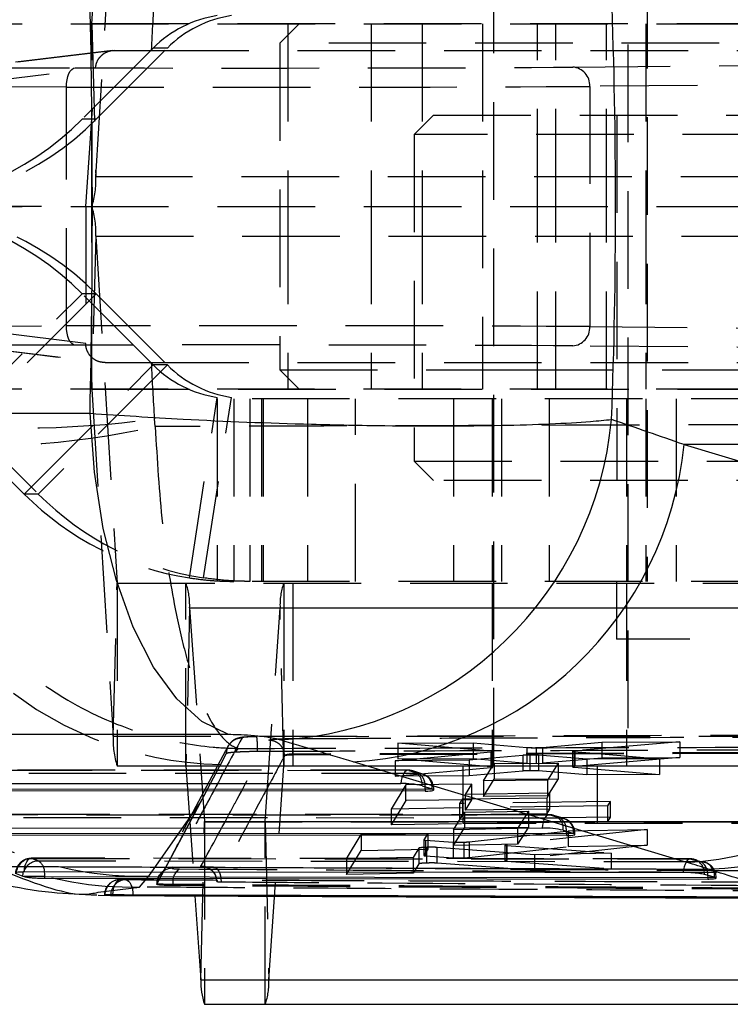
# Model space of a CAD drawing. Extents: x 81 to 759, y 45 to 588.
# Tile 4 of 24: x 270 to 289, y 45 to 71. Entities that reach past the tile are written whole.
import ezdxf

# ---------------------------------------------------------------- set-up
doc = ezdxf.new("R2010")
doc.units = 0
doc.header["$LTSCALE"] = 2
doc.linetypes.add('HIDDEN', pattern=[1.905, 1.27, -0.635])
doc.layers.get('0').update_dxf_attribs({"linetype": 'CONTINUOUS'})

msp = doc.modelspace()

# ---------------------------------------------------------------- linework, layer by layer
at = {"color": 7, "linetype": 'HIDDEN'}
for p, q in [((285.998668, 85.560641), (285.998668, 51.560641)), ((282.505067, 84.06813), (282.505067, 51.560641)), ((272.055151, 70.862261), (272.610707, 79.889716)), ((286.504021, 79.860642), (286.504021, 56.360642)), ((272.15899, 66.881568), (272.714542, 75.909022)), ((267.702905, 70.860642), (293.092707, 70.860642)), ((272.054935, 66.110642), (272.054935, 70.860642)), ((297.434757, 70.862261), (272.055151, 70.862261)), ((272.055151, 70.862261), (272.15899, 66.881568)), ((277.448816, 70.860642), (276.948815, 70.360642)), ((277.152905, 70.860642), (277.152905, 66.110642)), ((279.325081, 70.860642), (279.325081, 66.110642)), ((280.647259, 70.860642), (280.647259, 66.110642)), ((282.223817, 70.860642), (282.223817, 61.360642)), ((283.652905, 66.110642), (283.652905, 70.860642)), ((284.125082, 66.110642), (284.125082, 70.860642)), ((285.44726, 66.110642), (285.44726, 70.860642)), ((286.472771, 70.860642), (286.472771, 66.110642)), ((272.589383, 70.168169), (268.869957, 69.71763)), ((272.649729, 70.17183), (268.931368, 69.721419)), ((273.65244, 70.231962), (271.801529, 68.380564)), ((272.169253, 68.380564), (274.020163, 70.231962)), ((272.649729, 70.17183), (273.599939, 70.172128)), ((273.599939, 70.172128), (294.03241, 70.172128)), ((274.020163, 70.231962), (273.65244, 70.231962)), ((295.998816, 70.360642), (276.948815, 70.360642)), ((276.948815, 70.360642), (276.948815, 61.860642)), ((268.421599, 69.254923), (272.149121, 69.706443)), ((268.931368, 69.721419), (271.62143, 69.715835)), ((271.899691, 66.110672), (272.149121, 69.706443)), ((284.568639, 69.735731), (291.133292, 69.790707)), ((271.392153, 69.21584), (268.419294, 69.222011)), ((271.392153, 63.005444), (271.392153, 69.21584)), ((291.629169, 69.291167), (285.0102, 69.235736)), ((285.0102, 69.235736), (285.0102, 62.985548)), ((272.169253, 68.380564), (271.801529, 68.380564)), ((280.942418, 68.485642), (280.442418, 67.985642)), ((280.942418, 68.485642), (289.967418, 68.485642)), ((285.717418, 68.485642), (285.717418, 58.985642)), ((289.967418, 67.985642), (280.442418, 67.985642)), ((280.442418, 67.985642), (280.442418, 59.485642)), ((297.538593, 66.881568), (272.15899, 66.881568)), ((267.702905, 66.110642), (293.092707, 66.110642)), ((268.206609, 66.126431), (271.899691, 66.110672)), ((271.899691, 66.110672), (271.895783, 62.549975)), ((272.054935, 61.360642), (272.054935, 66.110642)), ((277.152905, 66.110642), (277.152905, 61.360642)), ((279.325081, 66.110642), (279.325081, 61.360642)), ((280.647259, 66.110642), (280.647259, 61.360642)), ((283.652905, 61.360642), (283.652905, 66.110642)), ((284.125082, 61.360642), (284.125082, 66.110642)), ((285.44726, 61.360642), (285.44726, 66.110642)), ((286.472771, 66.110642), (286.472771, 61.360642)), ((272.15899, 65.339715), (272.055151, 61.359022)), ((272.15899, 65.339715), (297.538593, 65.339715)), ((272.15899, 65.339715), (272.714542, 56.312261)), ((268.443661, 60.481962), (271.801529, 63.840719)), ((272.169253, 63.840719), (268.811384, 60.481962)), ((273.65244, 61.989321), (271.801529, 63.840719)), ((272.169253, 63.840719), (271.801529, 63.840719)), ((272.169253, 63.840719), (274.020163, 61.989321)), ((268.206609, 62.998831), (271.392153, 63.005444)), ((271.895783, 62.549975), (268.206609, 63.000798)), ((285.0102, 62.985548), (291.871097, 62.928091)), ((268.655585, 62.503275), (272.33726, 62.053368)), ((271.62143, 62.505449), (268.717522, 62.49942)), ((268.717522, 62.49942), (272.398209, 62.049633)), ((291.37652, 62.42854), (284.568639, 62.485552)), ((270.294571, 58.630564), (273.65244, 61.989321)), ((274.020163, 61.989321), (270.662291, 58.630564)), ((272.398209, 62.049633), (273.599939, 62.049155)), ((273.599939, 62.049155), (294.03241, 62.049155)), ((274.020163, 61.989321), (273.65244, 61.989321)), ((276.948815, 61.860642), (283.083878, 61.860642)), ((276.948815, 61.860642), (277.448816, 61.360642)), ((283.083878, 61.860642), (295.998816, 61.860642)), ((293.092707, 61.360642), (267.702905, 61.360642)), ((272.055151, 61.359022), (297.434757, 61.359022)), ((272.055151, 61.359022), (272.610707, 52.331568)), ((274.597121, 56.450445), (275.317943, 61.145404)), ((274.964845, 56.450445), (275.685666, 61.145404)), ((297.813349, 61.110642), (275.316322, 61.110642)), ((275.316322, 61.110642), (275.316322, 56.360642)), ((275.319291, 61.110642), (275.319291, 56.360642)), ((275.750218, 61.110642), (275.750218, 56.360642)), ((276.163904, 61.110642), (276.163904, 56.360642)), ((276.467418, 61.110642), (276.467418, 56.360642)), ((276.516689, 61.110642), (276.516689, 56.360642)), ((277.663765, 61.110642), (277.663765, 56.360642)), ((278.917191, 56.360642), (278.917191, 61.110642)), ((281.467419, 61.110642), (281.467419, 56.360642)), ((282.473815, 61.110642), (282.473815, 56.360642)), ((282.717418, 61.110642), (282.717418, 56.360642)), ((283.957828, 61.110642), (283.957828, 56.360642)), ((285.967419, 61.110642), (285.967419, 56.360642)), ((286.472771, 61.110642), (286.472771, 56.360642)), ((287.257859, 61.110642), (287.257859, 56.360642)), ((270.294571, 58.630564), (268.443661, 60.481962)), ((268.811384, 60.481962), (270.662291, 58.630564)), ((273.704065, 60.385639), (273.683911, 60.588858)), ((280.442418, 59.485642), (299.492419, 59.485642)), ((280.442418, 59.485642), (280.942418, 58.985642)), ((298.992419, 58.985642), (280.942418, 58.985642)), ((270.662291, 58.630564), (270.294571, 58.630564)), ((297.813349, 56.360642), (275.316322, 56.360642)), ((285.710269, 56.360642), (285.710269, 54.860641)), ((272.610707, 52.331568), (272.714542, 56.312261)), ((272.714542, 56.312261), (298.094147, 56.312261)), ((272.714762, 56.310642), (298.094366, 56.310642)), ((272.714762, 56.310642), (272.714762, 51.560641)), ((274.505084, 51.560641), (274.505084, 56.310642)), ((277.048582, 56.310642), (277.048582, 51.560641)), ((277.282422, 56.310642), (277.282422, 51.560641)), ((282.473815, 56.310642), (282.473815, 51.560641)), ((285.967419, 56.310642), (285.967419, 51.560641)), ((274.60044, 55.672922), (274.505282, 51.559302)), ((274.60044, 55.672922), (299.980044, 55.672922)), ((274.60044, 55.672922), (274.986347, 50.111982)), ((276.567316, 50.111982), (276.953226, 55.672922)), ((277.048381, 51.559302), (276.953226, 55.672922)), ((276.953226, 55.672922), (300.036548, 55.672922)), ((295.23527, 54.860641), (285.710269, 54.860641)), ((272.610707, 52.331568), (297.99031, 52.331568)), ((275.606861, 52.079275), (273.791184, 48.690007)), ((275.80299, 51.924967), (275.866305, 52.014921)), ((280.020507, 52.154864), (281.979002, 52.163391)), ((282.448666, 51.943008), (280.020507, 52.154864)), ((280.020507, 52.154864), (280.020507, 51.749321)), ((281.979002, 52.163391), (281.979002, 51.757982)), ((281.979002, 52.163391), (283.37153, 52.040872)), ((283.37153, 52.040872), (283.37153, 51.634838)), ((283.617359, 52.035775), (283.617359, 51.629693)), ((283.782398, 52.043043), (285.325048, 52.177856)), ((283.782398, 52.043043), (283.782398, 51.636978)), ((287.354372, 52.186567), (284.621049, 51.953253)), ((285.325048, 52.177856), (287.354372, 52.186567)), ((285.325048, 52.177856), (285.325048, 51.772312)), ((287.354372, 52.186567), (287.354372, 51.78073)), ((277.073713, 51.828218), (277.07204, 51.826906)), ((289.705796, 51.908587), (277.284706, 51.867926)), ((289.705796, 51.884106), (277.284706, 51.841523)), ((277.284706, 51.867926), (277.284706, 51.867913)), ((277.284706, 51.841523), (277.284706, 51.867913)), ((279.95093, 51.696979), (282.438015, 51.923483)), ((280.020507, 51.749321), (281.979002, 51.757982)), ((282.448666, 51.536626), (280.020507, 51.749321)), ((283.274194, 51.835451), (281.874131, 51.711174)), ((281.979002, 51.757982), (283.37153, 51.634838)), ((282.438015, 51.923483), (282.438015, 51.517022)), ((282.448668, 51.943008), (282.448666, 51.536626)), ((282.492975, 51.527709), (282.492975, 51.934132)), ((283.274194, 51.835451), (283.274194, 51.428529)), ((283.453299, 51.843018), (283.453299, 51.4361)), ((284.939321, 51.733303), (283.681616, 51.838171)), ((283.681616, 51.838171), (283.681616, 51.431198)), ((283.782398, 51.636978), (285.325048, 51.772312)), ((284.564623, 51.942639), (284.564623, 51.535992)), ((284.608036, 51.93397), (284.608036, 51.527276)), ((284.608036, 51.93397), (286.827031, 51.746647)), ((284.621049, 51.953253), (284.621049, 51.546647)), ((287.354372, 51.78073), (284.621049, 51.546647)), ((286.827031, 51.746647), (284.939321, 51.733303)), ((284.939321, 51.733303), (284.939321, 51.325659)), ((285.325048, 51.772312), (287.354372, 51.78073)), ((286.827031, 51.746647), (286.827031, 51.33862)), ((272.714762, 51.560641), (298.094366, 51.560641)), ((274.505282, 51.559302), (274.739401, 48.185644)), ((274.505282, 51.559302), (298.156389, 51.559302)), ((274.880754, 50.607367), (275.397321, 51.580557)), ((275.397321, 51.580557), (275.408292, 51.601301)), ((276.662474, 45.99836), (277.048381, 51.559302)), ((277.048381, 51.559302), (302.427987, 51.559302)), ((281.874131, 51.711174), (279.95093, 51.696979)), ((279.95093, 51.696979), (279.95093, 51.289967)), ((279.95093, 51.289967), (282.438015, 51.517022)), ((281.711316, 51.560641), (281.711316, 50.060642)), ((281.874131, 51.711174), (281.874131, 51.303984)), ((282.246388, 51.17038), (282.527087, 51.622241)), ((282.527087, 51.622241), (284.192178, 51.635248)), ((282.527087, 51.622241), (282.527087, 51.214647)), ((284.192178, 51.635248), (283.911403, 51.188044)), ((284.192178, 51.635248), (284.192178, 51.227375)), ((284.608036, 51.527276), (286.827031, 51.33862)), ((285.204919, 51.560641), (285.204919, 50.060642)), ((280.282358, 51.449005), (265.690187, 51.455062)), ((265.715519, 51.451236), (280.307688, 51.44518)), ((280.572878, 51.361622), (265.888201, 51.367718)), ((281.874131, 51.303984), (279.95093, 51.289967)), ((280.307688, 51.44518), (280.572878, 51.361622)), ((280.669389, 51.346681), (280.404199, 51.430238)), ((283.274194, 51.428529), (281.874131, 51.303984)), ((282.527087, 51.214647), (284.192178, 51.227375)), ((284.939321, 51.325659), (283.681616, 51.431198)), ((284.192178, 51.227375), (283.911403, 50.778872)), ((286.827031, 51.33862), (284.939321, 51.325659)), ((280.227266, 51.066314), (279.845042, 50.439372)), ((281.939758, 51.085742), (280.227266, 51.066314)), ((280.227266, 50.657843), (280.227266, 51.066314)), ((281.775927, 50.819961), (281.939758, 51.085742)), ((281.939758, 50.676863), (281.939758, 51.085742)), ((282.246388, 50.761596), (282.527087, 51.214647)), ((283.911403, 51.188044), (282.246388, 51.17038)), ((282.246388, 51.17038), (282.246388, 50.761596)), ((283.911403, 51.188044), (283.911403, 50.778872)), ((280.920125, 50.959448), (280.95318, 50.959448)), ((280.953379, 50.937569), (280.953379, 50.959448)), ((281.627798, 50.579446), (281.705094, 50.704977)), ((281.705094, 50.704977), (283.901868, 50.734345)), ((281.705094, 50.295598), (281.705094, 50.704977)), ((283.972701, 50.847834), (281.775927, 50.819961)), ((281.775927, 50.410696), (281.775927, 50.819961)), ((283.911403, 50.778872), (282.246388, 50.761596)), ((283.901868, 50.734345), (283.972701, 50.847834)), ((283.901868, 50.324376), (283.901868, 50.734345)), ((283.972701, 50.43799), (283.972701, 50.847834)), ((280.227266, 50.657843), (279.845042, 50.030378)), ((285.482846, 50.522675), (279.845042, 50.439372)), ((281.939758, 50.676863), (280.227266, 50.657843)), ((285.553112, 50.634252), (281.627798, 50.579446)), ((281.627798, 50.169981), (281.627798, 50.579446)), ((281.775927, 50.410696), (281.939758, 50.676863)), ((285.482846, 50.522675), (285.553112, 50.634252)), ((285.482846, 50.112124), (285.482846, 50.522675)), ((285.553112, 50.223746), (285.553112, 50.634252)), ((283.95644, 50.291366), (268.082635, 50.297954)), ((268.107967, 50.29413), (283.98177, 50.28754)), ((284.246961, 50.203984), (268.280649, 50.210611)), ((279.845042, 50.439372), (279.845042, 50.030378)), ((281.468432, 49.902133), (281.74912, 50.356045)), ((281.627798, 50.169981), (281.705094, 50.295598)), ((285.553112, 50.223746), (281.627798, 50.169981)), ((281.705094, 50.295598), (283.901868, 50.324376)), ((281.74912, 50.356045), (283.414207, 50.381755)), ((281.74912, 50.356045), (281.74912, 49.946441)), ((283.972701, 50.43799), (281.775927, 50.410696)), ((283.414207, 50.381755), (283.133443, 49.932144)), ((283.414207, 50.381755), (283.414207, 49.971693)), ((283.901868, 50.324376), (283.972701, 50.43799)), ((283.98177, 50.28754), (284.246961, 50.203984)), ((284.343472, 50.189042), (284.078281, 50.2726)), ((285.482846, 50.112124), (285.553112, 50.223746)), ((274.891192, 45.99836), (274.986347, 50.111982)), ((274.986347, 50.111982), (300.365954, 50.111982)), ((274.986548, 50.110641), (300.366154, 50.110641)), ((274.986548, 50.110641), (274.986548, 45.360643)), ((276.567118, 45.360643), (276.567118, 50.110641)), ((276.567316, 50.111982), (276.662474, 45.99836)), ((276.567316, 50.111982), (300.365954, 50.111982)), ((285.482846, 50.112124), (279.845042, 50.030378)), ((281.468432, 49.492761), (281.74912, 49.946441)), ((291.236317, 50.060642), (281.711316, 50.060642)), ((281.74912, 49.946441), (283.414207, 49.971693)), ((283.414207, 49.971693), (283.133443, 49.522341)), ((278.679913, 49.142481), (279.063867, 49.772832)), ((279.063867, 49.772832), (280.799176, 49.805883)), ((279.063867, 49.772832), (279.063867, 49.364268)), ((280.799176, 49.805883), (280.697247, 49.640278)), ((280.799176, 49.805883), (280.799176, 49.396775)), ((283.133443, 49.932144), (281.468432, 49.902133)), ((281.468432, 49.902133), (281.468432, 49.492761)), ((281.87757, 49.587614), (284.447804, 49.873066)), ((286.509717, 49.909719), (282.853156, 49.510519)), ((283.133443, 49.932144), (283.133443, 49.522341)), ((284.447804, 49.873066), (286.509717, 49.909719)), ((284.447804, 49.873066), (284.447804, 49.463072)), ((284.594206, 49.801809), (284.62726, 49.801809)), ((284.627462, 49.77993), (284.627462, 49.801809)), ((286.509717, 49.909719), (286.509717, 49.499356)), ((280.697042, 49.639662), (280.697042, 49.230778)), ((280.697247, 49.640278), (280.697247, 49.231394)), ((280.739775, 49.631492), (280.739775, 49.222608)), ((280.739775, 49.631492), (281.457949, 49.578534)), ((280.767808, 49.44278), (280.767808, 49.034189)), ((283.572988, 49.250647), (281.030895, 49.441795)), ((281.030895, 49.441795), (281.030895, 49.033149)), ((281.457949, 49.578534), (281.457949, 49.169564)), ((283.133443, 49.522341), (281.468432, 49.492761)), ((281.734845, 49.578092), (281.734845, 49.169063)), ((281.87757, 49.587612), (281.87757, 49.17854)), ((281.87757, 49.17854), (284.447804, 49.463072)), ((282.805601, 49.500027), (282.805601, 49.090955)), ((282.853156, 49.510519), (282.815771, 49.504771)), ((282.847008, 49.49207), (282.847008, 49.083007)), ((282.847008, 49.49207), (285.565456, 49.292852)), ((282.853156, 49.510519), (282.853156, 49.101417)), ((286.509717, 49.499356), (282.853156, 49.101417)), ((284.447804, 49.463072), (286.509717, 49.499356)), ((278.679913, 48.73494), (279.063867, 49.364268)), ((280.415119, 49.181598), (278.679913, 49.142481)), ((279.063867, 49.364268), (280.799176, 49.396775)), ((280.563285, 49.422543), (280.415119, 49.181598)), ((280.415119, 49.181598), (280.415119, 48.773614)), ((280.563285, 49.422543), (280.563285, 49.014033)), ((280.799176, 49.396775), (280.697247, 49.231394)), ((280.739775, 49.222608), (281.457949, 49.169564)), ((285.565456, 49.292852), (283.572988, 49.250647)), ((283.572988, 49.250647), (283.572988, 48.842113)), ((285.565456, 49.292852), (285.565456, 48.884128)), ((287.630662, 49.143172), (270.475322, 49.161314)), ((282.261569, 48.873722), (275.223443, 48.921718)), ((282.256728, 48.878587), (275.23726, 48.926666)), ((278.679913, 49.142481), (278.679913, 48.73494)), ((280.563285, 49.014033), (280.415119, 48.773614)), ((283.572988, 48.842113), (281.030895, 49.033149)), ((282.853156, 49.101417), (282.815771, 49.095686)), ((282.847008, 49.083007), (285.565456, 48.884128)), ((273.296999, 48.410571), (273.537112, 48.694315)), ((280.415119, 48.773614), (278.679913, 48.73494)), ((285.565456, 48.884128), (283.572988, 48.842113)), ((288.265847, 48.662854), (288.301175, 48.662854)), ((288.301542, 48.644039), (288.301542, 48.662854)), ((272.217644, 48.273078), (273.296999, 48.410571)), ((273.745252, 48.494232), (273.745252, 48.484269)), ((273.745766, 48.486129), (273.745766, 48.495115)), ((274.165863, 48.449804), (274.165863, 48.477852)), ((273.123363, 48.190923), (272.71329, 48.190923)), ((273.123363, 48.188702), (273.123363, 48.190923)), ((278.162895, 48.171156), (286.0975, 48.137578)), ((276.662474, 45.99836), (302.042078, 45.99836))]:
    msp.add_line(p, q, dxfattribs=at)
at = {"color": 7, "linetype": 'CONTINUOUS'}
for p, q in [((259.243669, 60.732262), (272.009021, 60.732262)), ((296.348087, 59.918226), (287.466977, 59.918226)), ((287.466977, 59.918226), (296.146205, 57.304327)), ((275.612509, 52.37484), (262.847157, 52.37484)), ((287.538908, 49.051567), (278.85968, 51.665465)), ((265.506806, 51.108451), (280.098976, 51.102393)), ((266.047926, 50.965544), (280.732602, 50.959448)), ((280.647186, 51.045567), (280.912377, 50.962011)), ((280.732602, 50.907179), (266.047926, 50.913274)), ((280.732602, 50.959448), (280.732602, 50.907179)), ((267.899254, 49.951344), (283.773059, 49.944756)), ((268.440375, 49.808436), (284.406684, 49.801809)), ((284.406684, 49.749539), (268.440375, 49.756169)), ((284.321269, 49.887928), (284.586459, 49.804372)), ((284.406684, 49.801809), (284.406684, 49.749539)), ((270.085802, 48.762339), (270.25841, 48.692201)), ((270.25841, 48.692201), (270.299082, 48.680862)), ((270.832823, 48.680862), (270.299082, 48.680862)), ((270.832823, 48.639082), (270.832823, 48.680862)), ((288.260465, 48.664336), (287.995299, 48.737462)), ((288.080767, 48.662854), (288.080767, 48.619068)), ((288.265847, 48.662854), (288.260465, 48.664336)), ((270.832823, 48.639082), (288.080767, 48.619068)), ((272.218102, 48.196313), (273.138406, 48.192418)), ((272.396134, 48.20029), (272.544185, 48.19318)), ((273.138406, 48.192418), (274.799069, 48.185391)), ((274.739401, 48.185644), (274.891192, 45.99836)), ((274.799069, 48.185391), (278.162895, 48.171156)), ((274.891192, 45.99836), (300.270797, 45.99836)), ((274.986548, 45.360643), (300.366154, 45.360643))]:
    msp.add_line(p, q, dxfattribs=at)
at = {"color": 8, "linetype": 'CONTINUOUS'}
for p, q in [((280.732602, 50.959448), (280.730599, 51.019285)), ((280.920125, 50.959448), (280.732602, 50.959448)), ((284.406684, 49.801809), (284.404682, 49.861646)), ((284.594206, 49.801809), (284.406684, 49.801809)), ((288.079263, 48.715121), (288.080767, 48.662854)), ((288.267871, 48.662854), (288.080767, 48.662854)), ((273.123322, 48.203039), (273.123363, 48.190923))]:
    msp.add_line(p, q, dxfattribs=at)
at = {"color": 7, "linetype": 'HIDDEN', "flags": 128}
for points in [[(271.392153, 69.21584), (271.396698, 69.313142), (271.409837, 69.406724), (271.431075, 69.493008), (271.459592, 69.568693), (271.494301, 69.630886), (271.533875, 69.677209), (271.576797, 69.705891), (271.62143, 69.715835)], [(271.62143, 62.505449), (271.576797, 62.515393), (271.533875, 62.544074), (271.494301, 62.590398), (271.459592, 62.652591), (271.431075, 62.728276), (271.409837, 62.814559), (271.396698, 62.908141), (271.392153, 63.005444)], [(290.690088, 52.362193), (276.349677, 52.319369), (276.347289, 52.319362)], [(275.408292, 51.601301), (275.437148, 51.655884), (275.560686, 51.889803)], [(280.307688, 51.44518), (280.271625, 51.448328), (280.235963, 51.436084), (280.202055, 51.408916), (280.171191, 51.367853), (280.14454, 51.314456), (280.12312, 51.25075), (280.107735, 51.179157), (280.098976, 51.102393)], [(273.537112, 48.694315), (274.409802, 49.935768), (274.880754, 50.607367)], [(273.745766, 48.486129), (274.655355, 50.184622), (274.880754, 50.607367)], [(283.98177, 50.28754), (283.945706, 50.290688), (283.910043, 50.278445), (283.876138, 50.251276), (283.845272, 50.210214), (283.818623, 50.156816), (283.797201, 50.093112), (283.781817, 50.021519), (283.773059, 49.944756)], [(270.291252, 48.802075), (270.299384, 48.879148), (270.314177, 48.951329), (270.335069, 49.015879), (270.361269, 49.070346), (270.391775, 49.112669), (270.425441, 49.141237), (270.46098, 49.15497), (270.497048, 49.153344)], [(270.497048, 49.153344), (271.219669, 49.152638), (274.110144, 49.149891), (285.671994, 49.140045), (287.653416, 49.138517)], [(287.917292, 49.06612), (287.19468, 49.0668), (284.304228, 49.069588), (272.742366, 49.081936), (270.668423, 49.084379)], [(275.223447, 48.921718), (275.259858, 48.919573), (275.295293, 48.901997), (275.328392, 48.869661), (275.357885, 48.823807), (275.382647, 48.766188), (275.401724, 48.699015), (275.414387, 48.624859), (275.420153, 48.546561)], [(287.653416, 49.138517), (287.617368, 49.140577), (287.581812, 49.127285), (287.548095, 49.099147), (287.517497, 49.057228), (287.491178, 49.00312), (287.470132, 48.93887), (287.45516, 48.866916), (287.44683, 48.789985)], [(287.653416, 49.138517), (287.7238, 49.13061), (287.740908, 49.12627)], [(287.917292, 49.06612), (287.987741, 49.058196), (287.999816, 49.055235)], [(272.605033, 48.20471), (272.609474, 48.283628), (272.620836, 48.359244), (272.63868, 48.428661), (272.662325, 48.489221), (272.690864, 48.538604), (272.723207, 48.57492), (272.758113, 48.596776), (272.794245, 48.603338)], [(272.94101, 48.596907), (272.976896, 48.588558), (273.01131, 48.565081), (273.042941, 48.52737), (273.07059, 48.476861), (273.093203, 48.415474), (273.109918, 48.345544), (273.1201, 48.269733), (273.123322, 48.203039)]]:
    msp.add_lwpolyline(points, dxfattribs=at)
at = {"color": 7, "linetype": 'CONTINUOUS', "flags": 128}
for points in [[(275.612509, 52.37484), (274.919888, 52.716124), (274.263652, 53.307586), (273.662655, 54.132232), (273.134162, 55.166369), (272.693356, 56.380288), (272.352902, 57.73911), (272.122586, 59.203795), (272.009021, 60.732262)], [(287.44683, 48.789985), (286.734121, 48.790424), (283.843802, 48.792257), (272.28252, 48.800488), (270.291252, 48.802075)], [(270.832823, 48.680862), (279.415058, 48.671345), (288.080767, 48.662854)]]:
    msp.add_lwpolyline(points, dxfattribs=at)
at = {"color": 8, "linetype": 'CONTINUOUS', "flags": 128}
for points in [[(270.25841, 48.692201), (270.270353, 48.770384), (270.280169, 48.803763)], [(270.832823, 48.680862), (270.829813, 48.754555), (270.824352, 48.803023)]]:
    msp.add_lwpolyline(points, dxfattribs=at)
at = {"color": 7, "linetype": 'HIDDEN'}
for centre, radius, start, end in [((275.773327, 68.111734), 2.998922, 98.7341239, 135.0089116), ((276.141046, 68.111744), 2.998911, 98.7340567, 135.0089788), ((272.050445, 70.862065), 0.00471, 342.4121728, 2.389908), ((284.536306, 69.262202), 0.474632, 356.8034834, 86.0938379), ((266.322726, 73.857566), 7.746924, 270.0012972, 315.0094233), ((266.690443, 73.857581), 7.746939, 270.001316, 315.0093769), ((269.921241, 66.79112), 2.239575, 342.3114631, 2.3145975), ((266.322726, 58.363718), 7.746924, 44.9905767, 89.9987028), ((266.690443, 58.363703), 7.746939, 44.9906231, 89.998684), ((269.921241, 65.430164), 2.239575, 357.6854025, 17.6885369), ((284.536306, 62.959082), 0.474632, 273.9061621, 3.1965166), ((275.773327, 64.109549), 2.998922, 224.9910884, 261.2658761), ((276.141046, 64.109539), 2.998911, 224.9910212, 261.2659433), ((272.050445, 61.359219), 0.00471, 357.610092, 17.5878272), ((270.268811, 85.074914), 24.723063, 262.0601059, 277.9398941), ((268.766353, 83.209358), 23.351727, 265.4899834, 282.2073136), ((275.534273, 60.758287), 9.157852, 185.2632076, 269.2117827), ((275.773529, 64.107817), 7.747211, 224.9910831, 261.2658931), ((276.141264, 64.107848), 7.747243, 224.991168, 261.2658481), ((273.114968, 57.579398), 9.170634, 185.3424193, 271.1373529), ((272.719256, 56.312076), 0.004718, 177.753435, 197.7033768), ((272.895799, 55.744021), 1.706124, 357.6116325, 19.3968834), ((278.657867, 55.744021), 1.706124, 160.6031166, 182.3883675), ((274.848102, 52.241072), 2.239225, 177.6838172, 197.69012), ((274.331866, 52.023042), 2.037088, 357.7385336, 8.3638564), ((274.501714, 51.55946), 0.003571, 357.4608908, 19.312174), ((277.051999, 51.559443), 0.00362, 160.6778917, 182.2371974), ((280.282189, 51.043005), 0.406, 72.5112736, 89.9762173), ((280.290811, 51.086822), 0.358755, 353.3966723, 87.3037349), ((280.556004, 51.003266), 0.358753, 353.3965257, 87.3040133), ((280.334124, 51.044123), 0.397253, 356.4153329, 53.0575082), ((280.547379, 50.959448), 0.406, 0, 72.5112736), ((283.956271, 49.885366), 0.406, 72.5112736, 89.9762173), ((283.964896, 49.929184), 0.358753, 353.3964737, 87.3040653), ((284.230086, 49.845627), 0.358754, 353.3965776, 87.3039614), ((284.008194, 49.886478), 0.397264, 356.4162421, 53.0565989), ((274.989981, 50.111842), 0.003637, 177.7858969, 199.2756343), ((276.563731, 50.111825), 0.003588, 340.735532, 2.5143684), ((284.221461, 49.801809), 0.406, 360, 72.5112736), ((270.474915, 48.750172), 0.406, 89.9445929, 180), ((270.496658, 48.741984), 0.41136, 89.9456389, 177.1637461), ((270.665645, 48.679326), 0.405063, 89.607111, 162.1092117), ((270.508275, 48.811738), 0.316197, 358.4206814, 59.5703286), ((287.630353, 48.735613), 0.406, 74.1985639, 89.9572843), ((287.621846, 48.770744), 0.374934, 354.9073055, 71.4847651), ((287.688599, 48.747716), 0.392022, 355.2305712, 54.3123057), ((287.895543, 48.662853), 0.406, 0, 75.1179802), ((287.885675, 48.696777), 0.376191, 355.052943, 72.3373981), ((274.149971, 48.495971), 0.404207, 91.3404045, 180.1213468), ((274.560112, 48.54823), 0.400481, 123.3379612, 190.1214248), ((272.790144, 48.197388), 0.406, 89.7750098, 180), ((272.797663, 48.201821), 0.401532, 90.4877999, 180.218466), ((272.944944, 48.196156), 0.40077, 90.5624018, 180.4254021), ((274.957843, 45.927261), 1.706113, 340.6030554, 2.3883796)]:
    msp.add_arc(centre, radius, start, end, dxfattribs=at)
at = {"color": 7, "linetype": 'CONTINUOUS'}
for centre, radius, start, end in [((276.403147, 61.434277), 9.216233, 273.4983043, 354.6317648), ((278.30748, 60.8563), 9.207408, 273.4382924, 354.1524169), ((286.986713, 58.242398), 9.207404, 273.4382634, 354.1524365), ((287.717376, 58.108563), 9.241043, 272.3483512, 353.9091609), ((280.13395, 48.767063), 2.335592, 77.3059094, 90.8579981), ((280.829345, 50.697893), 0.276861, 70.8590817, 72.548081), ((283.808026, 47.609395), 2.335623, 77.3059013, 90.8578135), ((284.505443, 49.546508), 0.270291, 70.8283942, 72.5581387), ((276.595823, 45.927261), 1.706113, 177.6116204, 199.3969446)]:
    msp.add_arc(centre, radius, start, end, dxfattribs=at)
for centre, major_axis, ratio, start_param, end_param in [((251.212043, 66.110642), (0, 71.05), 0.293551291, 4.636617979, 4.788159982), ((251.212043, 66.110642), (0, 71.05), 0.485176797, 4.634356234, 4.790421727), ((206.280442, 66.110642), (219.576036, -68.572096), 0.084709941, 1.218652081, 1.227885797), ((205.706722, 57.061714), (217.436537, -60.180249), 0.06693225, 1.246253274, 1.25548699), ((280.547379, 50.96331), (0.405987, -0.026133), 0.122359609, 5.194002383, 6.69861627), ((284.221461, 49.805671), (0.405987, -0.026133), 0.122359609, 5.194002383, 6.69861627), ((264.788745, 49.049697), (25.607471, -1.648537), 0.12236468, 0.435035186, 0.484844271)]:
    msp.add_ellipse(centre, major_axis=major_axis, ratio=ratio, start_param=start_param, end_param=end_param, dxfattribs=at)
at = {"color": 7, "linetype": 'HIDDEN'}
for centre, major_axis, ratio, start_param, end_param in [((333.940858, 66.110642), (0, 71.05), 0.850665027, 1.49300101, 1.51360137), ((276.048189, 69.753994), (9.65, 0.001687), 0.004359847, 4.235821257, 5.794493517), ((276.048277, 69.253998), (10.15, 0.001687), 0.004145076, 4.23582133, 5.79449359), ((276.048277, 62.967285), (10.15, -0.001687), 0.004145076, 0.488691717, 2.047363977), ((276.048189, 62.46729), (9.65, -0.001687), 0.004359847, 0.48869179, 2.04736405), ((333.940858, 66.110642), (0, 71.05), 0.850665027, 1.627991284, 1.648591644)]:
    msp.add_ellipse(centre, major_axis=major_axis, ratio=ratio, start_param=start_param, end_param=end_param, dxfattribs=at)
for points, knots in [([(272.149121, 69.706443), (272.158222, 69.76109), (272.176421, 69.870374), (272.269992, 70.012026), (272.401281, 70.116616), (272.535996, 70.165865), (272.62083, 70.170314), (272.649729, 70.17183)], [0, 0, 0, 0, 0.219330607, 0.438618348, 0.659396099, 0.883972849, 1, 1, 1, 1]), ([(272.398209, 62.049633), (272.34095, 62.055344), (272.226416, 62.066766), (272.074184, 62.155272), (271.960824, 62.284807), (271.9033, 62.425051), (271.897864, 62.515393), (271.895783, 62.549975)], [0, 0, 0, 0, 0.219321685, 0.438700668, 0.656124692, 0.868370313, 1, 1, 1, 1]), ([(293.928312, 60.446231), (290.531525, 60.436919), (283.79011, 60.418438), (277.048693, 60.396515), (273.704065, 60.385639)], [0, 0, 0, 0, 0.503868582, 1, 1, 1, 1]), ([(273.704065, 60.385639), (273.755666, 59.525316), (273.854719, 57.873821), (274.153641, 55.916463), (274.474691, 54.488605), (274.841012, 53.323619), (275.259839, 52.480596), (275.623233, 52.11475), (275.813005, 52.030315), (275.864819, 52.01535), (275.866305, 52.014921)], [0, 0, 0, 0, 0.196757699, 0.377700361, 0.505307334, 0.632939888, 0.80984655, 0.948060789, 0.998510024, 1, 1, 1, 1]), ([(266.930127, 59.929937), (267.131446, 59.079691), (267.517903, 57.447541), (268.738822, 55.552227), (270.062364, 54.191818), (271.580902, 53.104352), (273.326019, 52.350545), (274.846515, 52.062515), (275.642644, 52.01886), (275.860068, 52.015031), (275.866305, 52.014921)], [0, 0, 0, 0, 0.196757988, 0.377700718, 0.505307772, 0.632940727, 0.809847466, 0.94806104, 0.998509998, 1, 1, 1, 1]), ([(264.210334, 57.004457), (264.404028, 55.992458), (264.791416, 53.968462), (266.606749, 51.389486), (269.10095, 49.526648), (271.513147, 48.781581), (273.011287, 48.685007), (273.486723, 48.693423), (273.537112, 48.694315)], [0, 0, 0, 0, 0.223933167, 0.447866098, 0.671803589, 0.895748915, 0.988950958, 1, 1, 1, 1]), ([(274.597121, 56.450445), (274.748462, 56.429839), (275.031026, 56.391364), (275.396636, 56.367665), (275.652708, 56.360585), (275.716713, 56.360622), (275.750218, 56.360642)], [0, 0, 0, 0, 0.2760186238, 0.515347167, 0.7462971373, 1, 1, 1, 1]), ([(276.163904, 56.360642), (276.143019, 56.360649), (276.114491, 56.360658), (276.043688, 56.361358), (275.957729, 56.362757), (275.80139, 56.367718), (275.471419, 56.385088), (275.178908, 56.422827), (274.964845, 56.450445)], [0, 0, 0, 0, 0.205277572, 0.280395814, 0.360899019, 0.472678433, 0.614099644, 1, 1, 1, 1]), ([(275.963819, 52.292933), (275.665154, 51.734528), (275.248714, 50.955925), (274.640464, 49.825518), (274.331214, 49.253068), (274.140516, 48.900067)], [0, 0, 0, 0, 0.492937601, 0.687320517, 1, 1, 1, 1]), ([(275.560686, 51.889803), (275.56515, 51.934687), (275.574139, 52.025081), (275.643461, 52.145894), (275.747222, 52.238458), (275.86109, 52.286199), (275.935871, 52.291101), (275.963819, 52.292933)], [0, 0, 0, 0, 0.212907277, 0.428792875, 0.644676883, 0.867208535, 1, 1, 1, 1]), ([(276.348343, 52.320282), (276.345964, 52.320274), (276.291242, 52.320085), (276.179976, 52.318199), (276.026679, 52.309427), (275.931942, 52.302153), (275.811368, 52.268076), (275.722814, 52.225742), (275.687483, 52.178725), (275.679631, 52.168276)], [0, 0, 0, 0, 0.008746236, 0.201194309, 0.404751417, 0.645227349, 0.7787165, 0.950823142, 1, 1, 1, 1]), ([(276.347289, 52.319361), (276.305926, 52.318938), (276.222365, 52.318082), (276.108976, 52.313352), (276.021658, 52.306654), (275.973642, 52.299446), (275.966604, 52.29478), (275.963819, 52.292933)], [0, 0, 0, 0, 0.212857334, 0.430019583, 0.644680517, 0.859364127, 1, 1, 1, 1]), ([(276.663592, 52.229339), (276.66402, 52.229906), (276.667944, 52.235096), (276.704934, 52.245023), (276.82383, 52.2579), (276.998537, 52.267597), (277.168974, 52.272105), (277.267982, 52.272791), (277.29843, 52.273002)], [0, 0, 0, 0, 0.026315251, 0.241047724, 0.455797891, 0.690181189, 0.904719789, 1, 1, 1, 1]), ([(277.284706, 51.867926), (277.284709, 51.913572), (277.284715, 52.004867), (277.287062, 52.126484), (277.290993, 52.221357), (277.295139, 52.264352), (277.297773, 52.271275), (277.29843, 52.273002)], [0, 0, 0, 0, 0.224348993, 0.448702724, 0.673051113, 0.918474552, 1, 1, 1, 1]), ([(277.29843, 52.273002), (277.568839, 52.273955), (278.920881, 52.278724), (283.062686, 52.292965), (286.934083, 52.30508), (289.723847, 52.313809)], [0, 0, 0, 0, 0.065287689, 0.326437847, 1, 1, 1, 1]), ([(274.893509, 48.950198), (275.189345, 49.495842), (275.485522, 50.042114), (276.075936, 51.135673), (276.369933, 51.682821), (276.663592, 52.229339)], [0, 0, 0, 0, 0.4999999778, 0.5005762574, 1, 1, 1, 1]), ([(275.866305, 52.014921), (278.384306, 52.021235), (283.492823, 52.034044), (288.601457, 52.045402), (291.192032, 52.051162)], [0, 0, 0, 0, 0.4929024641, 1, 1, 1, 1]), ([(277.07204, 51.826906), (277.065632, 51.879221), (277.05271, 51.984704), (276.958605, 52.118086), (276.823627, 52.211659), (276.716937, 52.223446), (276.663592, 52.229339)], [0, 0, 0, 0, 0.2469822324, 0.4979866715, 0.7489932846, 1, 1, 1, 1]), ([(283.37153, 52.040872), (283.390483, 52.039589), (283.428389, 52.037021), (283.50917, 52.035206), (283.574745, 52.035161), (283.610448, 52.035676), (283.617359, 52.035775)], [0, 0, 0, 0, 0.308945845, 0.61791305, 0.926046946, 1, 1, 1, 1]), ([(283.617359, 52.035775), (283.645564, 52.03643), (283.701976, 52.037739), (283.754802, 52.04075), (283.777892, 52.042669), (283.782398, 52.043043)], [0, 0, 0, 0, 0.445940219, 0.891870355, 1, 1, 1, 1]), ([(277.07204, 51.826906), (277.065817, 51.81528), (277.020639, 51.730893), (276.819559, 51.355514), (276.240103, 50.275715), (275.696509, 49.270787), (275.3099, 48.556074)], [0, 0, 0, 0, 0.010643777, 0.077263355, 0.343742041, 1, 1, 1, 1]), ([(275.560686, 51.889803), (275.576232, 51.896526), (275.605012, 51.908972), (275.725189, 51.91943), (275.795182, 51.924412), (275.80299, 51.924967)], [0, 0, 0, 0, 0.510678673, 0.94540921, 1, 1, 1, 1]), ([(275.80299, 51.924967), (275.855054, 51.92813), (275.974893, 51.93541), (276.176178, 51.941237), (276.315238, 51.942271), (276.367368, 51.942659)], [0, 0, 0, 0, 0.324418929, 0.746738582, 1, 1, 1, 1]), ([(276.367368, 51.942659), (276.608771, 51.943387), (277.931785, 51.947381), (282.712552, 51.9615), (287.251998, 51.9736), (290.709808, 51.982816)], [0, 0, 0, 0, 0.0504947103, 0.2767380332, 1, 1, 1, 1]), ([(277.284706, 51.867913), (277.274658, 51.867702), (277.241469, 51.867008), (277.184107, 51.862511), (277.125834, 51.852808), (277.08694, 51.840599), (277.077861, 51.8321), (277.073713, 51.828218)], [0, 0, 0, 0, 0.09908692, 0.327306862, 0.577227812, 0.806865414, 1, 1, 1, 1]), ([(277.284706, 51.841523), (277.261472, 51.841271), (277.215003, 51.840768), (277.152092, 51.838121), (277.103708, 51.834411), (277.080415, 51.830871), (277.075114, 51.828772), (277.073713, 51.828218)], [0, 0, 0, 0, 0.229768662, 0.459546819, 0.688975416, 0.917813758, 1, 1, 1, 1]), ([(282.438015, 51.923483), (282.453614, 51.925178), (282.484811, 51.928569), (282.497341, 51.934273), (282.484758, 51.939287), (282.459523, 51.941889), (282.448668, 51.943008)], [0, 0, 0, 0, 0.266259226, 0.532514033, 0.798904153, 1, 1, 1, 1]), ([(283.453299, 51.843018), (283.425046, 51.842444), (283.368137, 51.841288), (283.308857, 51.83823), (283.281874, 51.836067), (283.274194, 51.835451)], [0, 0, 0, 0, 0.413586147, 0.833104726, 1, 1, 1, 1]), ([(283.681616, 51.838171), (283.667545, 51.839119), (283.634729, 51.841332), (283.563258, 51.84326), (283.497534, 51.843526), (283.46088, 51.843105), (283.453299, 51.843018)], [0, 0, 0, 0, 0.249297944, 0.58141095, 0.913416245, 1, 1, 1, 1]), ([(284.621049, 51.953253), (284.605244, 51.951594), (284.573633, 51.948277), (284.560266, 51.942661), (284.572065, 51.937687), (284.597141, 51.935096), (284.608036, 51.93397)], [0, 0, 0, 0, 0.265303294, 0.530612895, 0.796064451, 1, 1, 1, 1]), ([(273.745766, 48.495115), (273.935668, 48.848071), (274.488114, 49.874855), (275.037069, 50.904712), (275.397321, 51.580557)], [0, 0, 0, 0, 0.343748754, 1, 1, 1, 1]), ([(282.438015, 51.517022), (282.453614, 51.518723), (282.484811, 51.522124), (282.497341, 51.527851), (282.484758, 51.532886), (282.459522, 51.535501), (282.448668, 51.536626)], [0, 0, 0, 0, 0.266258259, 0.532513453, 0.798927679, 1, 1, 1, 1]), ([(284.621049, 51.546647), (284.605244, 51.544983), (284.573633, 51.541653), (284.560265, 51.536016), (284.572068, 51.531014), (284.597142, 51.528408), (284.608036, 51.527276)], [0, 0, 0, 0, 0.265302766, 0.530612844, 0.7960667, 1, 1, 1, 1]), ([(283.453299, 51.4361), (283.424639, 51.435518), (283.367321, 51.434352), (283.308244, 51.431271), (283.281585, 51.429124), (283.274194, 51.428529)], [0, 0, 0, 0, 0.419556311, 0.839090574, 1, 1, 1, 1]), ([(283.681616, 51.431198), (283.667546, 51.432153), (283.634731, 51.43438), (283.56326, 51.436326), (283.497535, 51.436604), (283.460881, 51.436187), (283.453299, 51.4361)], [0, 0, 0, 0, 0.249294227, 0.581406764, 0.913409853, 1, 1, 1, 1]), ([(280.767808, 49.44278), (280.740283, 49.441597), (280.685235, 49.439231), (280.619607, 49.433952), (280.574563, 49.428158), (280.566984, 49.424384), (280.563285, 49.422543)], [0, 0, 0, 0, 0.2526535, 0.505282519, 0.758560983, 1, 1, 1, 1]), ([(280.697247, 49.640278), (280.698591, 49.638452), (280.7011, 49.635042), (280.72751, 49.632618), (280.739775, 49.631492)], [0, 0, 0, 0, 0.53562812, 1, 1, 1, 1]), ([(281.030895, 49.441795), (281.012988, 49.442822), (280.977171, 49.444876), (280.899191, 49.445611), (280.82648, 49.444704), (280.78307, 49.443281), (280.767808, 49.44278)], [0, 0, 0, 0, 0.282585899, 0.565217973, 0.847132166, 1, 1, 1, 1]), ([(281.457949, 49.578534), (281.47647, 49.57752), (281.513511, 49.575494), (281.592958, 49.574822), (281.669796, 49.575814), (281.716422, 49.577447), (281.734845, 49.578092)], [0, 0, 0, 0, 0.274033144, 0.548080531, 0.821445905, 1, 1, 1, 1]), ([(281.734845, 49.578092), (281.762207, 49.579337), (281.818445, 49.581896), (281.857511, 49.585673), (281.87757, 49.587612)], [0, 0, 0, 0, 0.486550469, 1, 1, 1, 1]), ([(282.807525, 49.500027), (282.806914, 49.499727), (282.802452, 49.497536), (282.817691, 49.49473), (282.839303, 49.492769), (282.847008, 49.49207)], [0, 0, 0, 0, 0.092576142, 0.676506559, 1, 1, 1, 1]), ([(280.697247, 49.231394), (280.698591, 49.22957), (280.7011, 49.226163), (280.72751, 49.223736), (280.739775, 49.222608)], [0, 0, 0, 0, 0.535626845, 1, 1, 1, 1]), ([(281.457949, 49.169564), (281.47647, 49.168548), (281.513512, 49.166517), (281.592961, 49.165825), (281.669798, 49.166806), (281.716424, 49.168424), (281.734845, 49.169063)], [0, 0, 0, 0, 0.274034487, 0.548088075, 0.821464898, 1, 1, 1, 1]), ([(281.734845, 49.169063), (281.762207, 49.170301), (281.818445, 49.172846), (281.857511, 49.176608), (281.87757, 49.17854)], [0, 0, 0, 0, 0.486551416, 1, 1, 1, 1]), ([(270.668423, 49.084379), (270.642718, 49.094457), (270.585573, 49.116861), (270.528467, 49.140396), (270.497048, 49.153344)], [0, 0, 0, 0, 0.449816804, 1, 1, 1, 1]), ([(275.3099, 48.556074), (275.302948, 48.606189), (275.288552, 48.709972), (275.193887, 48.84213), (275.055909, 48.935283), (274.947642, 48.945226), (274.893509, 48.950198)], [0, 0, 0, 0, 0.237383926, 0.491588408, 0.745797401, 1, 1, 1, 1]), ([(275.223447, 48.921718), (275.165585, 48.922643), (275.049867, 48.924492), (274.936401, 48.933165), (274.893614, 48.942487), (274.893531, 48.948603), (274.893509, 48.950198)], [0, 0, 0, 0, 0.298228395, 0.59643246, 0.894775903, 1, 1, 1, 1]), ([(275.219006, 48.923454), (275.187193, 48.923739), (275.114141, 48.924394), (275.044717, 48.928111), (275.00606, 48.931572), (275.000826, 48.932565), (275.012516, 48.930558), (275.040894, 48.923156), (275.102833, 48.899493), (275.190276, 48.837498), (275.25782, 48.762326), (275.271831, 48.70894), (275.273928, 48.70095)], [0, 0, 0, 0, 0.1268520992, 0.2912897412, 0.40728359, 0.4800526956, 0.5356328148, 0.5881127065, 0.658764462, 0.8046128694, 0.9707584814, 1, 1, 1, 1]), ([(280.767808, 49.034189), (280.740283, 49.033013), (280.685236, 49.030663), (280.619614, 49.025411), (280.574557, 49.019632), (280.566983, 49.015869), (280.563285, 49.014033)], [0, 0, 0, 0, 0.252648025, 0.505275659, 0.75851818, 1, 1, 1, 1]), ([(281.030895, 49.033149), (281.012988, 49.034179), (280.977171, 49.036239), (280.899189, 49.036985), (280.826478, 49.036098), (280.783069, 49.034685), (280.767808, 49.034189)], [0, 0, 0, 0, 0.28258726, 0.565225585, 0.84715146, 1, 1, 1, 1]), ([(282.807525, 49.090955), (282.806914, 49.090655), (282.802452, 49.088469), (282.817688, 49.085665), (282.839302, 49.083705), (282.847008, 49.083007)], [0, 0, 0, 0, 0.092575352, 0.676501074, 1, 1, 1, 1]), ([(287.653416, 49.138517), (287.6891, 49.128482), (287.777025, 49.103755), (287.865013, 49.080147), (287.917292, 49.06612)], [0, 0, 0, 0, 0.405840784, 1, 1, 1, 1]), ([(273.794221, 48.687962), (273.772717, 48.64233), (273.74329, 48.579881), (273.749763, 48.512586), (273.751506, 48.494465)], [0, 0, 0, 0, 0.7307151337, 1, 1, 1, 1]), ([(274.140516, 48.900067), (274.140522, 48.899076), (274.140545, 48.895342), (274.166652, 48.889682), (274.235316, 48.884459), (274.305154, 48.883359), (274.340017, 48.88281)], [0, 0, 0, 0, 0.107578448, 0.405404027, 0.703175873, 1, 1, 1, 1]), ([(274.340017, 48.88281), (277.01351, 48.864787), (282.360039, 48.828743), (287.706482, 48.797261), (290.379474, 48.781521)], [0, 0, 0, 0, 0.500042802, 1, 1, 1, 1]), ([(289.299073, 48.829383), (289.058184, 48.830845), (286.712365, 48.845079), (284.366522, 48.860175), (282.261569, 48.873722)], [0, 0, 0, 0, 0.102688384, 1, 1, 1, 1]), ([(272.794245, 48.603338), (275.743925, 48.592067), (281.586713, 48.569741), (287.429466, 48.550575), (290.322557, 48.541085)], [0, 0, 0, 0, 0.504841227, 1, 1, 1, 1]), ([(272.94101, 48.596907), (272.923785, 48.597448), (272.874863, 48.598987), (272.825942, 48.601628), (272.794245, 48.603338)], [0, 0, 0, 0, 0.35208041, 1, 1, 1, 1]), ([(290.456097, 48.531306), (290.215208, 48.532122), (289.010766, 48.536204), (283.952053, 48.553761), (278.354584, 48.574688), (273.720651, 48.593707), (272.94101, 48.596907)], [0, 0, 0, 0, 0.041260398, 0.206300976, 0.866463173, 1, 1, 1, 1]), ([(291.273963, 48.300055), (288.727988, 48.314481), (283.550227, 48.343819), (277.558104, 48.381732), (274.112128, 48.405054), (273.296999, 48.410571)], [0, 0, 0, 0, 0.424811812, 0.8639420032, 1, 1, 1, 1]), ([(274.165863, 48.477852), (274.165844, 48.477852), (274.08947, 48.477852), (273.946668, 48.479756), (273.800459, 48.484659), (273.745875, 48.490395), (273.745789, 48.494123), (273.745766, 48.495113)], [0, 0, 0, 0, 0.000072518, 0.297345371, 0.594798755, 0.892452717, 1, 1, 1, 1]), ([(274.165863, 48.449804), (274.092344, 48.450946), (273.94531, 48.453229), (273.800895, 48.464224), (273.745873, 48.476148), (273.745788, 48.484028), (273.745766, 48.486129)], [0, 0, 0, 0, 0.297199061, 0.594385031, 0.891809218, 1, 1, 1, 1]), ([(290.205998, 48.376394), (287.532651, 48.39216), (282.185956, 48.423694), (276.839228, 48.459802), (274.165863, 48.477856)], [0, 0, 0, 0, 0.499999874, 1, 1, 1, 1]), ([(290.205998, 48.350551), (287.532651, 48.365974), (282.185957, 48.396819), (276.839228, 48.432143), (274.165863, 48.449804)], [0, 0, 0, 0, 0.499999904, 1, 1, 1, 1]), ([(275.3099, 48.556074), (275.311203, 48.554658), (275.313903, 48.551724), (275.346015, 48.548481), (275.385535, 48.546935), (275.412794, 48.546641), (275.420153, 48.546561)], [0, 0, 0, 0, 0.2851182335, 0.5907903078, 0.8895158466, 1, 1, 1, 1]), ([(275.420153, 48.546561), (275.63254, 48.545019), (276.808437, 48.53648), (281.499045, 48.503084), (285.977265, 48.474406), (289.491985, 48.451898)], [0, 0, 0, 0, 0.045278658, 0.250689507, 1, 1, 1, 1])]:
    msp.add_open_spline(points, degree=3, knots=knots, dxfattribs=at)
at = {"color": 7, "linetype": 'CONTINUOUS'}
for points, knots in [([(272.009021, 60.732262), (272.805163, 60.678931), (274.631027, 60.556623), (277.324499, 60.454051), (280.16834, 60.396907), (282.804798, 60.403654), (284.663484, 60.482061), (285.402673, 60.554714), (285.578957, 60.57204)], [0, 0, 0, 0, 0.164434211, 0.37711134, 0.501420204, 0.718089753, 0.932769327, 1, 1, 1, 1]), ([(276.965512, 52.235218), (276.94811, 52.240143), (276.875413, 52.260717), (276.691858, 52.296369), (276.428828, 52.330231), (276.144745, 52.355862), (275.87498, 52.371873), (275.692232, 52.373939), (275.612509, 52.37484)], [0, 0, 0, 0, 0.068204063, 0.284920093, 0.501796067, 0.625538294, 0.836642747, 1, 1, 1, 1]), ([(266.491493, 49.578027), (266.563564, 49.544888), (267.153403, 49.273674), (268.17772, 48.893754), (269.608451, 48.495192), (270.890624, 48.25516), (271.789844, 48.220324), (272.188952, 48.204863)], [0, 0, 0, 0, 0.044652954, 0.365446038, 0.61390433, 0.828636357, 1, 1, 1, 1]), ([(269.458109, 48.948336), (271.768791, 48.938664), (277.179141, 48.916017), (283.389755, 48.892311), (287.289923, 48.878198), (288.096027, 48.875281)], [0, 0, 0, 0, 0.371616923, 0.870122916, 1, 1, 1, 1]), ([(270.291252, 48.802075), (270.283583, 48.802059), (270.235926, 48.80196), (270.157853, 48.799096), (270.091495, 48.78985), (270.063892, 48.781178), (270.070412, 48.77577), (270.070737, 48.775501)], [0, 0, 0, 0, 0.059118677, 0.367356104, 0.675587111, 0.983823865, 1, 1, 1, 1]), ([(270.299082, 48.680862), (270.326467, 48.675826), (270.38124, 48.665754), (270.504453, 48.652943), (270.640678, 48.643693), (270.754078, 48.639606), (270.81417, 48.639207), (270.832823, 48.639082)], [0, 0, 0, 0, 0.225511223, 0.451061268, 0.675866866, 0.899387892, 1, 1, 1, 1]), ([(287.995299, 48.737462), (287.974392, 48.742524), (287.93004, 48.753262), (287.821395, 48.768562), (287.690376, 48.78104), (287.55863, 48.788652), (287.481619, 48.78957), (287.44683, 48.789985)], [0, 0, 0, 0, 0.189105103, 0.401151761, 0.613206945, 0.825269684, 1, 1, 1, 1]), ([(288.297038, 48.644039), (288.296879, 48.647471), (288.296604, 48.653374), (288.274921, 48.660057), (288.265847, 48.662854)], [0, 0, 0, 0, 0.581515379, 1, 1, 1, 1]), ([(288.080767, 48.619068), (288.119, 48.619536), (288.195463, 48.620471), (288.2741, 48.627994), (288.291274, 48.636103), (288.299873, 48.640163)], [0, 0, 0, 0, 0.333047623, 0.66606348, 1, 1, 1, 1]), ([(272.605033, 48.20471), (272.567918, 48.204773), (272.491979, 48.204903), (272.417752, 48.203954), (272.381533, 48.202787), (272.387584, 48.201917), (272.388967, 48.201718)], [0, 0, 0, 0, 0.293961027, 0.601462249, 0.908957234, 1, 1, 1, 1]), ([(272.544185, 48.19318), (272.558763, 48.19283), (272.588519, 48.192114), (272.658704, 48.19137), (272.704563, 48.190994), (272.71329, 48.190923)], [0, 0, 0, 0, 0.437488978, 0.892952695, 1, 1, 1, 1]), ([(290.132575, 48.144798), (289.894529, 48.145534), (288.692974, 48.149248), (283.63735, 48.165237), (278.032884, 48.184358), (273.391939, 48.201759), (272.605033, 48.20471)], [0, 0, 0, 0, 0.040743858, 0.20565769, 0.865313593, 1, 1, 1, 1]), ([(272.71329, 48.190923), (272.753797, 48.190636), (272.834809, 48.190063), (272.974593, 48.189367), (273.070816, 48.188928), (273.117467, 48.188728), (273.123363, 48.188702)], [0, 0, 0, 0, 0.3179972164, 0.6359984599, 0.9539979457, 1, 1, 1, 1]), ([(273.123363, 48.190923), (276.210533, 48.178511), (279.708595, 48.164447), (285.546675, 48.142921), (288.297619, 48.133424), (290.637674, 48.125344)], [0, 0, 0, 0, 0.528794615, 0.599175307, 1, 1, 1, 1]), ([(273.123363, 48.188702), (276.042422, 48.176543), (281.880541, 48.152225), (287.718629, 48.131332), (290.637674, 48.120885)], [0, 0, 0, 0, 0.499999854, 1, 1, 1, 1]), ([(286.0975, 48.137578), (287.275397, 48.132252), (288.886547, 48.124968), (290.491184, 48.119623), (290.922686, 48.118186)], [0, 0, 0, 0, 0.731090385, 1, 1, 1, 1])]:
    msp.add_open_spline(points, degree=3, knots=knots, dxfattribs=at)
at = {"color": 8, "linetype": 'CONTINUOUS'}
for points, knots in [([(269.63477, 48.872094), (270.466566, 48.546784), (271.521777, 48.134098), (272.096055, 48.248794), (272.217644, 48.273078)], [0, 0, 0, 0, 0.7882742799, 1, 1, 1, 1]), ([(290.918836, 48.138519), (290.841722, 48.138633), (290.643956, 48.138927), (289.736545, 48.35361), (288.655195, 48.69747), (288.096027, 48.875281)], [0, 0, 0, 0, 0.235850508, 0.604857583, 1, 1, 1, 1])]:
    msp.add_open_spline(points, degree=3, knots=knots, dxfattribs=at)

doc.saveas('drawing.dxf')
